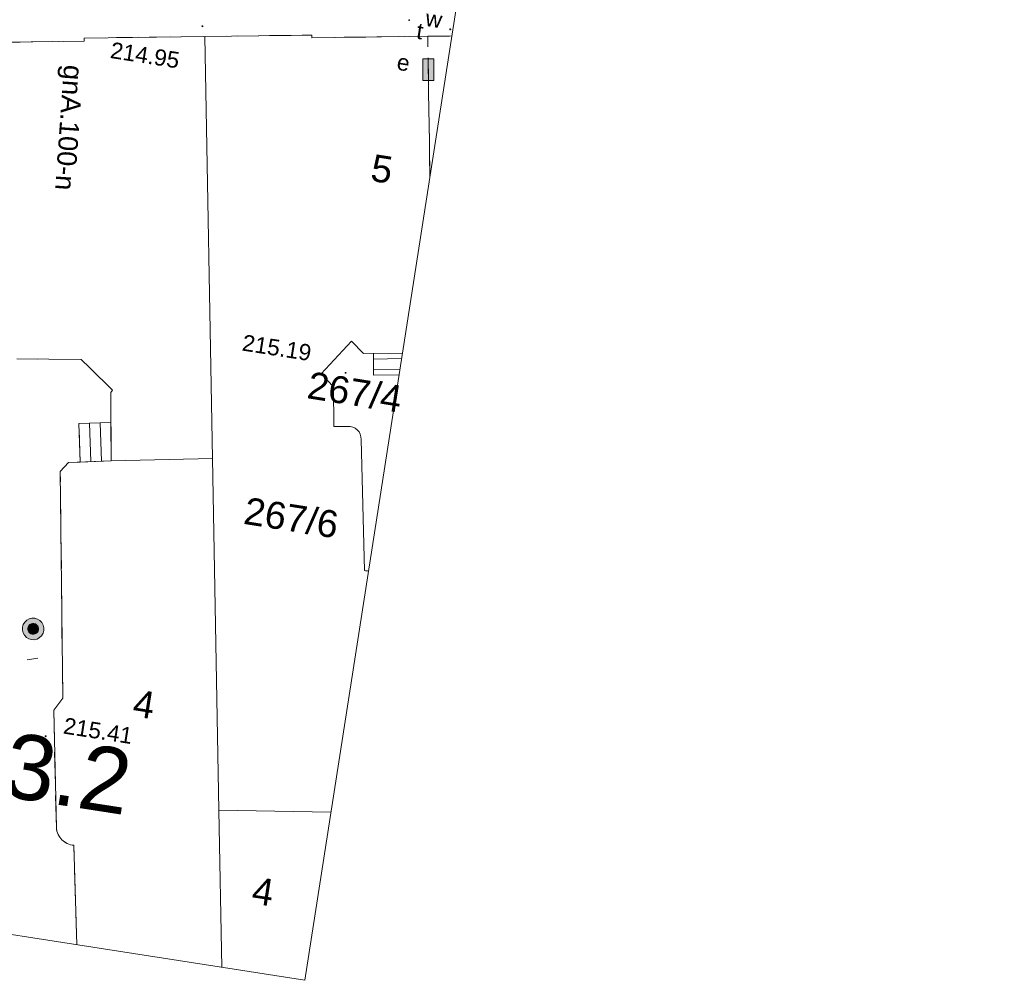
# Model space of a CAD drawing. Extents: x 6601440 to 6601733, y 5738487 to 5738717.
# Tile 9 of 129: x 6601588 to 6601633, y 5738487 to 5738531. Entities that reach past the tile are written whole.
import ezdxf
from ezdxf.enums import TextEntityAlignment as Align

# ---------------------------------------------------------------- set-up
doc = ezdxf.new("R2010")
doc.units = 0
doc.header["$PDSIZE"] = 0.75
doc.linetypes.add('PRZER2-1', pattern=[3, 2, -1])
doc.linetypes.add('PRZER3-1', pattern=[4, 3, -1])
doc.layers.get('0').update_dxf_attribs({"linetype": 'CONTINUOUS'})
for name, color, linetype, lineweight, true_color in [('GESBLO', 7, 'CONTINUOUS', 18, 0x0a0909), ('GESBLO_O', 7, 'CONTINUOUS', 0, 0x0a0909), ('GESBPB', 7, 'PRZER2-1', 18, 0x0a0909), ('GESDZI_O', 7, 'CONTINUOUS', 0, 0x008000), ('GESSCH', 7, 'CONTINUOUS', 18, 0x0a0909), ('GI_OUTLINE', 7, 'CONTINUOUS', 0, 0xa5007c), ('GSPWPS', 7, 'CONTINUOUS', 13, 0x0a0909), ('GSPWPS_O', 7, 'CONTINUOUS', 0, 0x0a0909), ('GSSKOA', 7, 'PRZER3-1', 18, 0x0a0909), ('GSSKOD', 7, 'PRZER2-1', 18, 0x0a0909), ('GULGNP_O', 7, 'CONTINUOUS', 0, 0xbfbf00), ('GUPESE', 7, 'CONTINUOUS', 18, 0x0a0909), ('GUPESE_O', 7, 'CONTINUOUS', 0, 0x0a0909), ('GUPKSD', 7, 'CONTINUOUS', 18, 0x803300), ('GUPKWZ', 7, 'CONTINUOUS', 18, 0x0a0909), ('GUPKZC', 7, 'CONTINUOUS', 18, 0x0a0909), ('GUPTWZ_O', 7, 'CONTINUOUS', 0, 0x0a0909), ('GUPWZA_O', 7, 'CONTINUOUS', 0, 0x0a0909)]:
    doc.layers.add(name, color=color, linetype=linetype, lineweight=lineweight, true_color=true_color)
doc.layers.add('GUPKSH', color=7, linetype='CONTINUOUS', true_color=0x803300)
doc.layers.add('GUPTSH', color=7, linetype='CONTINUOUS', true_color=0xff9100)
doc.styles.add('CONTOUR', font='arial.ttf')
doc.styles.add('GEO-INFO', font='arial.ttf')

# ---------------------------------------------------------------- blocks, each defined once
blk = doc.blocks.new('KOLO')
blk.add_hatch(color=0).paths.add_polyline_path([(0, 0.5), (-0.12941, 0.482963), (-0.25, 0.433013), (-0.353553, 0.353553), (-0.433013, 0.25), (-0.482963, 0.12941), (-0.5, 0), (-0.482963, -0.12941), (-0.433013, -0.25), (-0.353553, -0.353553), (-0.25, -0.433013), (-0.12941, -0.482963), (0, -0.5), (0.12941, -0.482963), (0.25, -0.433013), (0.353553, -0.353553), (0.433013, -0.25), (0.482963, -0.12941), (0.5, 0), (0.482963, 0.12941), (0.433013, 0.25), (0.353553, 0.353553), (0.25, 0.433013), (0.12941, 0.482963)])
blk = doc.blocks.new('OKRAG_PELNY')
at = {"true_color": 0xffffff}
blk.add_hatch(color=7, dxfattribs=at).paths.add_polyline_path([(0, 0.5), (-0.12941, 0.482963), (-0.25, 0.433013), (-0.353553, 0.353553), (-0.433013, 0.25), (-0.482963, 0.12941), (-0.5, 0), (-0.482963, -0.12941), (-0.433013, -0.25), (-0.353553, -0.353553), (-0.25, -0.433013), (-0.12941, -0.482963), (0, -0.5), (0.12941, -0.482963), (0.25, -0.433013), (0.353553, -0.353553), (0.433013, -0.25), (0.482963, -0.12941), (0.5, 0), (0.482963, 0.12941), (0.433013, 0.25), (0.353553, 0.353553), (0.25, 0.433013), (0.12941, 0.482963)])
at = {"color": 0}
blk.add_lwpolyline([(0.5, 0), (0.482963, -0.12941), (0.433013, -0.25), (0.353553, -0.353553), (0.25, -0.433013), (0.12941, -0.482963), (0, -0.5), (-0.12941, -0.482963), (-0.25, -0.433013), (-0.353553, -0.353553), (-0.433013, -0.25), (-0.482963, -0.12941), (-0.5, 0), (-0.482963, 0.12941), (-0.433013, 0.25), (-0.353553, 0.353553), (-0.25, 0.433013), (-0.12941, 0.482963), (0, 0.5), (0.12941, 0.482963), (0.25, 0.433013), (0.353553, 0.353553), (0.433013, 0.25), (0.482963, 0.12941)], close=True, dxfattribs=at)
blk = doc.blocks.new('PION_C')
at = {"color": 0}
blk.add_lwpolyline([(0, 0.5), (0, -0.5)], dxfattribs=at)
blk = doc.blocks.new('POINT')
at = {"color": 0}
blk.add_point((0, 0), dxfattribs=at)
blk = doc.blocks.new('SZAFA1')
at = {"true_color": 0xffffff}
blk.add_hatch(color=7, dxfattribs=at).paths.add_polyline_path([(-1, -0.5), (1, -0.5), (1, 0.5), (-1, 0.5)])
at = {"color": 0}
blk.add_lwpolyline([(-1, -0.5), (-1, 0.5), (1, 0.5), (1, -0.5)], close=True, dxfattribs=at)

msp = doc.modelspace()

# ---------------------------------------------------------------- linework, layer by layer
at = {"layer": 'GESBLO', "linetype": 'Continuous', "lineweight": 18, "elevation": 10.26}
for points in [[(6601596.18206, 5738530.31179), (6601601.12821, 5738530.37574), (6601601.12975, 5738530.25575), (6601606.48939, 5738530.32105), (6601607.59944, 5738530.33457)], [(6601581.11579, 5738529.97807), (6601590.61496, 5738530.09088), (6601590.61305, 5738530.24087), (6601596.18206, 5738530.31179), (6601596.53876, 5738510.81648), (6601591.85433, 5738510.7098), (6601591.84334, 5738513.86033), (6601591.92783, 5738513.96895), (6601590.88072, 5738514.99361), (6601590.47807, 5738515.38171), (6601587.49696, 5738515.41053)], [(6601602.01449, 5738494.47667), (6601596.83621, 5738494.56324), (6601596.53876, 5738510.81648), (6601596.18206, 5738530.31179)], [(6601596.83621, 5738494.56324), (6601602.01449, 5738494.47667)], [(6601596.96924, 5738487.29825), (6601596.83621, 5738494.56324)]]:
    msp.add_lwpolyline(points, dxfattribs=at)
for points in [[(6601605.31668, 5738515.67819), (6601603.51265, 5738515.65686), (6601602.96397, 5738516.22554), (6601601.56933, 5738514.7189), (6601602.12524, 5738514.12906), (6601602.14871, 5738512.28931), (6601602.77518, 5738512.29539, -0.453191), (6601603.40902, 5738511.68492), (6601603.55835, 5738505.63026, -0.07307246), (6601603.74797, 5738505.60259)], [(6601590.27557, 5738488.34081), (6601590.13544, 5738492.94046, -0.37762393), (6601589.33044, 5738493.74796), (6601589.20518, 5738499.18925), (6601589.62632, 5738499.73293), (6601589.50792, 5738510.21204), (6601589.88619, 5738510.62318), (6601591.85433, 5738510.7098), (6601596.53876, 5738510.81648), (6601596.83621, 5738494.56324), (6601596.96924, 5738487.29825)]]:
    msp.add_lwpolyline(points, format="xyb", dxfattribs=at)
at = {"layer": 'GESBPB', "linetype": 'PRZER2-1', "lineweight": 18, "ltscale": 0.5, "elevation": 10.26}
msp.add_lwpolyline([(6601606.58629, 5738523.82966), (6601606.48939, 5738530.32105), (6601607.59944, 5738530.33457)], dxfattribs=at)
at = {"layer": 'GESSCH', "linetype": 'Continuous', "elevation": 10.26}
for points in [[(6601603.97244, 5738515.6623), (6601605.31668, 5738515.67819)], [(6601605.16043, 5738514.675), (6601603.98421, 5738514.66109), (6601603.97244, 5738515.6623)]]:
    msp.add_lwpolyline(points, dxfattribs=at)
msp.add_lwpolyline([(6601591.85433, 5738510.7098), (6601590.42715, 5738510.64699), (6601590.36537, 5738512.42206), (6601591.84818, 5738512.47376)], close=True, dxfattribs=at)
at = {"layer": 'GESSCH', "linetype": 'Continuous'}
for points in [[(6601605.27725, 5738515.42503, 10.26), (6601603.97547, 5738515.40439, 10.26)], [(6601605.19917, 5738514.92373, 10.26), (6601603.98135, 5738514.90442, 10.26)], [(6601590.91866, 5738510.66862, 10.26), (6601590.85693, 5738512.43919, 10.26)], [(6601591.4182, 5738510.69061, 10.26), (6601591.35662, 5738512.45662, 10.26)]]:
    msp.add_polyline3d(points, dxfattribs=at)
at = {"layer": 'GI_OUTLINE', "color": 224, "linetype": 'Continuous', "true_color": 0xa5007c, "elevation": 100}
msp.add_lwpolyline([(6601633.12175, 5738694.19932), (6601600.80342, 5738486.70107), (6601454.07251, 5738509.55475), (6601486.39085, 5738717.053)], close=True, dxfattribs=at)
at = {"layer": 'GSSKOA', "linetype": 'PRZER3-1', "lineweight": 18, "ltscale": 0.5, "elevation": 10.18}
for points in [[(6601606.58629, 5738523.82966), (6601606.48939, 5738530.32105), (6601607.59944, 5738530.33457)], [(6601589.50792, 5738510.21204), (6601589.88619, 5738510.62318), (6601590.42715, 5738510.64699), (6601590.36537, 5738512.42206), (6601591.84818, 5738512.47376), (6601591.84334, 5738513.86033), (6601591.92783, 5738513.96895), (6601590.88072, 5738514.99361), (6601590.47807, 5738515.38171), (6601587.49696, 5738515.41053)]]:
    msp.add_lwpolyline(points, dxfattribs=at)
msp.add_lwpolyline([(6601590.27557, 5738488.34081), (6601590.13544, 5738492.94046, -0.37762393), (6601589.33044, 5738493.74796), (6601589.20518, 5738499.18925), (6601589.62632, 5738499.73293), (6601589.50792, 5738510.21204)], format="xyb", dxfattribs=at)
at = {"layer": 'GSSKOD', "linetype": 'PRZER2-1', "lineweight": 18, "ltscale": 0.5, "elevation": 10.18}
msp.add_lwpolyline([(6601582.15784, 5738529.99044), (6601590.61496, 5738530.09088), (6601590.61305, 5738530.24087), (6601596.18206, 5738530.31179), (6601601.12821, 5738530.37574), (6601601.12975, 5738530.25575), (6601607.59944, 5738530.33456)], dxfattribs=at)

# ---------------------------------------------------------------- block references
at = {"layer": 'GSPWPS', "lineweight": 5, "xscale": 0.08999999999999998, "yscale": 0.08999999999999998, "rotation": 81.147178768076}
for p in [(6601596.07732, 5738530.78466, 10.2), (6601607.52467, 5738530.64, 10.2), (6601602.68944, 5738514.77072, 10.2), (6601588.8334, 5738497.97733, 10.2)]:
    msp.add_blockref('KOLO', p, dxfattribs=at)
at = {"layer": 'GUPESE', "lineweight": 5, "xscale": 0.4999999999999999, "yscale": 0.4999999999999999, "rotation": 269.7085973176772}
msp.add_blockref('SZAFA1', (6601606.51252, 5738528.77376, 10.24), dxfattribs=at)
at = {"layer": 'GUPKSD', "lineweight": 5, "rotation": 81.147178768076}
msp.add_blockref('OKRAG_PELNY', (6601588.256, 5738502.93774, 10.24), dxfattribs=at)
at = {"layer": 'GUPKSH', "lineweight": 5, "xscale": 0.08999999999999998, "yscale": 0.08999999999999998, "rotation": 81.147178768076}
msp.add_blockref('KOLO', (6601588.256, 5738502.93774, 10.24), dxfattribs=at)
msp.add_blockref('KOLO', (6601588.256, 5738502.93774, 10.24), dxfattribs=at)
at = {"layer": 'GUPKWZ', "lineweight": 5, "xscale": 0.4999999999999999, "yscale": 0.4999999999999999, "rotation": 81.147178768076}
msp.add_blockref('OKRAG_PELNY', (6601588.256, 5738502.93774, 10.25), dxfattribs=at)
at = {"layer": 'GUPKZC', "lineweight": 5, "xscale": 0.4999999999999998, "yscale": 0.4999999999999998, "rotation": 279.5381547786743}
msp.add_blockref('PION_C', (6601588.22518, 5738501.55175, 10.24), dxfattribs=at)
at = {"layer": 'GUPTSH', "lineweight": 5, "xscale": 0.09000000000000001, "yscale": 0.09000000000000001, "rotation": 351.1471787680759}
msp.add_blockref('POINT', (6601605.63185, 5738531.06562, 10.24), dxfattribs=at)

# ---------------------------------------------------------------- texts
at = {"layer": 'GESBLO_O', "lineweight": 0, "style": 'GEO-INFO'}
for s, p in [('5', (6601604.36905, 5738524.19146, 10.8)), ('4', (6601593.37889, 5738499.4557, 10.8)), ('4', (6601598.87764, 5738490.80314, 10.8))]:
    msp.add_text(s, height=1.25, rotation=351.147179, dxfattribs=at).set_placement(p, align=Align.MIDDLE_CENTER)
at = {"layer": 'GESDZI_O', "lineweight": 0, "style": 'GEO-INFO'}
for s, p in [('267/4', (6601603.11372, 5738513.88163, 10.56)), ('267/6', (6601600.18189, 5738508.07648, 10.56))]:
    msp.add_text(s, height=1.25, rotation=351.013904, dxfattribs=at).set_placement(p, align=Align.MIDDLE_CENTER)
at = {"layer": 'GI_OUTLINE', "color": 224, "lineweight": 0, "true_color": 0xa5007c, "style": 'CONTOUR'}
msp.add_text('6.163.33.09.3.2', height=3, rotation=351.147179, dxfattribs=at).set_placement((6601578.35023, 5738498.05424, 100), align=Align.MIDDLE_CENTER)
at = {"layer": 'GSPWPS_O', "lineweight": 0, "style": 'GEO-INFO'}
for s, p in [('214.95', (6601591.78262, 5738529.32409, 10.8)), ('215.19', (6601597.87242, 5738515.80619, 10.8)), ('215.41', (6601589.61294, 5738498.10893, 10.8))]:
    msp.add_text(s, height=0.75, rotation=351.147179, dxfattribs=at).set_placement(p)
at = {"layer": 'GULGNP_O', "color": 18, "lineweight": 0, "true_color": 0x0a0909, "style": 'GEO-INFO'}
msp.add_text('gnA.100-n', height=0.9, rotation=265.924372, dxfattribs=at).set_placement((6601589.92559, 5738526.09389, 10.8), align=Align.MIDDLE_CENTER)
at = {"layer": 'GUPESE_O', "lineweight": 0, "style": 'GEO-INFO'}
msp.add_text('e', height=0.75, rotation=351.147179, dxfattribs=at).set_placement((6601605.59513, 5738528.69159, 10.8), align=Align.RIGHT)
at = {"layer": 'GUPTWZ_O', "lineweight": 0, "style": 'GEO-INFO'}
msp.add_text('t', height=0.75, rotation=351.147179, dxfattribs=at).set_placement((6601606.21257, 5738530.17149, 10.8), align=Align.RIGHT)
at = {"layer": 'GUPWZA_O', "lineweight": 0, "style": 'GEO-INFO'}
msp.add_text('w', height=0.75, rotation=351.147179, dxfattribs=at).set_placement((6601607.08789, 5738530.69055, 10.8), align=Align.RIGHT)

doc.saveas('drawing.dxf')
